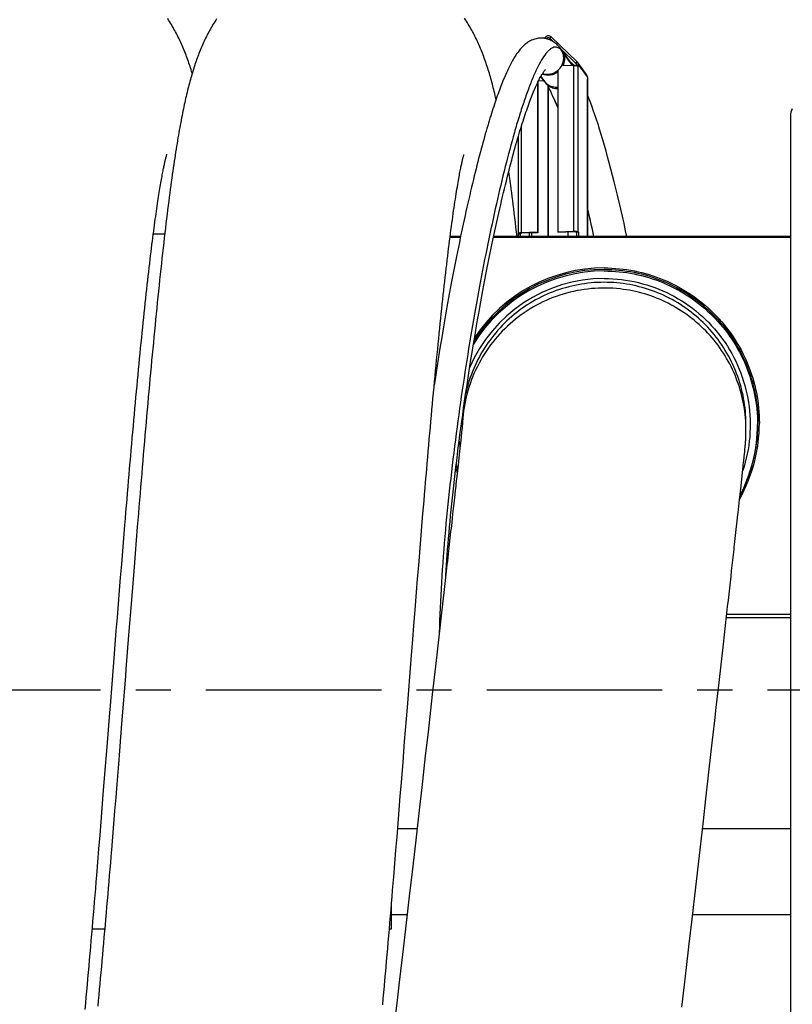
# Model space of a CAD drawing. Extents: x 0 to 420, y -27 to 297.
# Tile 14 of 17: x 182 to 220, y 204 to 252. Entities that reach past the tile are written whole.
import ezdxf

# ---------------------------------------------------------------- set-up
doc = ezdxf.new("R2010")
doc.units = 0
doc.header["$LTSCALE"] = 23.1
doc.linetypes.add('CENTER', pattern=[0.6, 0.375, -0.075, 0.075, -0.075])
for name, color, linetype in [('110528_DXF_CONTINUOUS_LINE', 7, 'CONTINUOUS'), ('110652_DXF_CONTINUOUS_LINE', 7, 'CONTINUOUS'), ('110660_DXF_CONTINUOUS_LINE', 7, 'CONTINUOUS'), ('124297_DXF_CONTINUOUS_LINE', 7, 'CONTINUOUS'), ('ASEM_85_125-10_DXF_AXIS', 7, 'CONTINUOUS'), ('G_ASE_DUMMY_DXF_CONTINUOUS', 7, 'CONTINUOUS'), ('GUIDE_125_DXF_CONTINUOUS_L', 7, 'CONTINUOUS'), ('HOSE_125_10_DXF_CONTINUOUS', 7, 'CONTINUOUS')]:
    doc.layers.add(name, color=color, linetype=linetype)

msp = doc.modelspace()

# ---------------------------------------------------------------- linework, layer by layer
at = {"layer": '110528_DXF_CONTINUOUS_LINE', "color": 7, "linetype": 'CONTINUOUS'}
msp.add_line((220.15513, 247.74056), (220.15513, 191.00851), dxfattribs=at)
msp.add_arc((220.80513, 247.74056), 0.65, 150, 180, dxfattribs=at)
at = {"layer": '110652_DXF_CONTINUOUS_LINE', "color": 3, "linetype": 'CONTINUOUS'}
for p, q in [((189.26055, 241.87453), (188.69893, 241.87453)), ((200.45513, 207.59634), (200.45513, 208.80877)), ((185.68567, 207.59634), (186.30027, 207.59634)), ((200.35234, 207.59634), (200.45513, 207.59634))]:
    msp.add_line(p, q, dxfattribs=at)
at = {"layer": '110652_DXF_CONTINUOUS_LINE', "color": 9, "linetype": 'CONTINUOUS'}
for p, q in [((189.26055, 241.87453), (188.69893, 241.87453)), ((200.45513, 207.59634), (200.45513, 208.80877)), ((185.68567, 207.59634), (186.30027, 207.59634)), ((200.35234, 207.59634), (200.45513, 207.59634))]:
    msp.add_line(p, q, dxfattribs=at)
at = {"layer": '110660_DXF_CONTINUOUS_LINE', "color": 7, "linetype": 'CONTINUOUS'}
for p, q in [((207.99999, 251.54471), (208.06208, 251.60804)), ((208.34185, 251.6165), (209.62773, 250.38252)), ((210.09024, 249.75431), (209.64934, 250.35781)), ((209.68568, 250.2458), (209.68568, 250.15778)), ((208.65979, 249.95833), (208.65979, 242.00264)), ((209.45111, 250.2021), (208.85055, 250.18395)), ((209.68568, 250.15778), (209.67833, 250.16784)), ((207.67065, 249.3604), (207.67065, 241.97275)), ((210.12658, 249.64231), (210.12658, 249.55429)), ((210.13393, 249.54423), (210.12658, 249.55429)), ((210.1361, 249.53825), (210.1361, 241.77228)), ((208.17034, 249.24448), (208.18504, 249.22436)), ((208.18504, 249.22436), (208.18504, 241.77228)), ((206.70873, 246.67223), (206.70873, 241.90861)), ((208.65979, 242.00264), (209.45111, 242.02655)), ((208.65979, 242.00264), (208.67449, 241.98253)), ((209.68568, 241.98224), (209.58676, 241.97925)), ((209.67833, 241.9923), (209.68568, 241.98224)), ((209.68568, 241.98224), (209.68568, 241.78642)), ((206.71825, 241.89257), (206.7109, 241.90263)), ((206.71825, 241.89257), (206.81717, 241.89556)), ((206.71825, 241.77228), (206.71825, 241.89257)), ((207.67065, 241.97275), (206.87934, 241.94884)), ((207.67065, 241.97275), (207.68535, 241.95264))]:
    msp.add_line(p, q, dxfattribs=at)
at = {"layer": '110660_DXF_CONTINUOUS_LINE', "color": 9, "linetype": 'CONTINUOUS'}
for p, q in [((208.13202, 251.54092), (208.06208, 251.60804)), ((208.15345, 251.51159), (208.13202, 251.54092)), ((208.27191, 251.54515), (208.34185, 251.6165)), ((208.35653, 251.42932), (208.27191, 251.54515)), ((209.28884, 250.37298), (208.84794, 250.97647)), ((209.55779, 250.31117), (209.62773, 250.38252)), ((209.57689, 250.28503), (209.55779, 250.31117)), ((209.58676, 250.24282), (209.68568, 250.2458)), ((210.12658, 249.64231), (209.68568, 250.2458)), ((209.45111, 242.02655), (209.45111, 250.2021)), ((209.67833, 241.9923), (209.67833, 250.16784)), ((207.99689, 249.42911), (207.827, 249.66167)), ((210.13393, 241.77228), (210.13393, 249.54423)), ((206.87934, 241.94884), (206.87934, 247.23709)), ((209.45111, 242.02655), (209.4658, 242.00644)), ((209.67833, 241.9923), (209.57941, 241.98931)), ((206.7109, 241.90263), (206.80982, 241.90562)), ((206.87934, 241.94884), (206.89404, 241.92873)), ((207.26542, 241.77228), (207.26542, 241.93995)), ((207.37903, 241.77228), (207.37903, 241.94338)), ((209.58676, 241.78343), (209.68568, 241.78642)), ((209.69601, 241.77228), (209.68568, 241.78642))]:
    msp.add_line(p, q, dxfattribs=at)
at = {"layer": '110660_DXF_CONTINUOUS_LINE', "color": 3, "linetype": 'CONTINUOUS'}
for p, q in [((208.11374, 251.52227), (208.13202, 251.54092)), ((208.27191, 251.54515), (208.44844, 251.37575)), ((208.8088, 251.02993), (209.55779, 250.31117)), ((209.24998, 250.42617), (209.48304, 250.20251)), ((209.58676, 250.24282), (209.58676, 250.1963)), ((207.68535, 249.39091), (207.68535, 241.95264)), ((207.71484, 249.45057), (207.97546, 249.45845)), ((208.17034, 249.24448), (208.17034, 241.77228)), ((208.67449, 241.98253), (209.4658, 242.00644)), ((209.15948, 241.99718), (209.15948, 241.77228)), ((209.57941, 241.98931), (209.58676, 241.97925)), ((206.81717, 241.89556), (206.80982, 241.90562)), ((206.81717, 241.77228), (206.81717, 241.89556)), ((207.68535, 241.95264), (206.89404, 241.92873)), ((209.58676, 241.97925), (209.58676, 241.78343))]:
    msp.add_line(p, q, dxfattribs=at)
at = {"layer": '110660_DXF_CONTINUOUS_LINE', "color": 9, "linetype": 'CONTINUOUS'}
for centre, radius, start, end in [((208.68325, 249.93051), 0.75001, 32.514872, 36.153889), ((208.684, 249.93101), 0.74911, 31.359246, 32.513132), ((208.67937, 249.9284), 0.75442, 21.109956, 31.345764), ((208.60371, 249.87248), 0.75153, 216.153894, 219.813743), ((208.60344, 249.87227), 0.75119, 219.814029, 220.936374), ((208.60704, 249.87609), 0.75641, 220.976187, 235.326391)]:
    msp.add_arc(centre, radius, start, end, dxfattribs=at)
at = {"layer": '110660_DXF_CONTINUOUS_LINE', "color": 3, "linetype": 'CONTINUOUS'}
for centre, radius, start, end in [((209.49257, 250.24326), 0.09415, 36.157718, 46.157575), ((208.62489, 249.8416), 0.75041, 216.148812, 218.030413), ((208.62854, 249.84513), 0.75546, 218.070719, 232.662121), ((209.7791, 241.78344), 0.19233, 180.002011, 183.331814)]:
    msp.add_arc(centre, radius, start, end, dxfattribs=at)
at = {"layer": '110660_DXF_CONTINUOUS_LINE', "color": 7, "linetype": 'CONTINUOUS'}
for centre, radius, start, end in [((209.4973, 250.2467), 0.18831, 36.157718, 46.157575), ((209.78218, 241.78642), 0.0965, 180.002777, 188.434145)]:
    msp.add_arc(centre, radius, start, end, dxfattribs=at)
for points, knots in [([(208.34185, 251.6165), (208.30586, 251.65103), (208.19992, 251.69145), (208.09774, 251.64442), (208.06208, 251.60804)], [0, 0, 0, 0, 0.49470038, 1, 1, 1, 1]), ([(209.45111, 250.2021), (209.47708, 250.20288), (209.52678, 250.20244), (209.59397, 250.19639), (209.64115, 250.18739), (209.66721, 250.1771), (209.67592, 250.17115), (209.67833, 250.16784)], [0, 0, 0, 0, 0.33444875, 0.63851641, 0.86899139, 0.94733158, 1, 1, 1, 1]), ([(209.45111, 242.02655), (209.47708, 242.02734), (209.52678, 242.0269), (209.59397, 242.02084), (209.64115, 242.01184), (209.66721, 242.00156), (209.67592, 241.9956), (209.67833, 241.9923)], [0, 0, 0, 0, 0.33444875, 0.63851641, 0.86899139, 0.94733158, 1, 1, 1, 1]), ([(206.87934, 241.94884), (206.85694, 241.94816), (206.81627, 241.9458), (206.76212, 241.93682), (206.72793, 241.92827), (206.70874, 241.91491), (206.70874, 241.90861)], [0, 0, 0, 0, 0.37359875, 0.68322998, 0.89488766, 1, 1, 1, 1])]:
    msp.add_open_spline(points, degree=3, knots=knots, dxfattribs=at)
at = {"layer": '110660_DXF_CONTINUOUS_LINE', "color": 3, "linetype": 'CONTINUOUS'}
for points, knots in [([(208.27191, 251.54515), (208.25391, 251.56242), (208.20094, 251.58263), (208.14985, 251.55911), (208.13202, 251.54092)], [0, 0, 0, 0, 0.49470038, 1, 1, 1, 1]), ([(209.4658, 242.00644), (209.47879, 242.00683), (209.50354, 242.00658), (209.53753, 242.00366), (209.56214, 241.99852), (209.57644, 241.99338), (209.57941, 241.98931)], [0, 0, 0, 0, 0.33484785, 0.63927835, 0.87002835, 1, 1, 1, 1]), ([(206.89404, 241.92873), (206.87358, 241.92811), (206.84574, 241.92533), (206.81832, 241.91843), (206.80873, 241.91176), (206.80874, 241.90861)], [0, 0, 0, 0, 0.68298836, 0.89480748, 1, 1, 1, 1]), ([(206.80874, 241.90861), (206.80874, 241.9081), (206.80894, 241.90702), (206.80949, 241.90608), (206.80982, 241.90562)], [0, 0, 0, 0, 0.47332504, 1, 1, 1, 1])]:
    msp.add_open_spline(points, degree=3, knots=knots, dxfattribs=at)
at = {"layer": '110660_DXF_CONTINUOUS_LINE', "color": 9, "linetype": 'CONTINUOUS'}
for points, knots in [([(208.84794, 250.97647), (208.8947, 250.91248), (208.96843, 250.7682), (208.99328, 250.60817), (208.99328, 250.52845)], [0, 0, 0, 0, 0.49854987, 1, 1, 1, 1]), ([(208.99328, 250.52845), (208.99328, 250.44039), (208.9727, 250.32135), (208.92753, 250.21251), (208.91468, 250.18576)], [0, 0, 0, 0, 0.74792261, 1, 1, 1, 1]), ([(208.66001, 249.87967), (208.55194, 249.80047), (208.29434, 249.69414), (208.01671, 249.726), (207.89345, 249.77392)], [0, 0, 0, 0, 0.5032665, 1, 1, 1, 1]), ([(208.6598, 249.11846), (208.57473, 249.11409), (208.40282, 249.13263), (208.2461, 249.20605), (208.17672, 249.25401)], [0, 0, 0, 0, 0.5024894, 1, 1, 1, 1])]:
    msp.add_open_spline(points, degree=3, knots=knots, dxfattribs=at)
at = {"layer": '110660_DXF_CONTINUOUS_LINE', "color": 3, "linetype": 'CONTINUOUS'}
msp.add_open_spline([(209.58676, 250.24282), (209.58676, 250.26244), (209.58017, 250.28297), (209.56859, 250.29882)], degree=3, dxfattribs=at)
at = {"layer": '110660_DXF_CONTINUOUS_LINE', "color": 7, "linetype": 'CONTINUOUS'}
for points in [[(209.68568, 250.2458), (209.68568, 250.28505), (209.6725, 250.32612), (209.64934, 250.35781)], [(208.65979, 249.95833), (208.73585, 250.0209), (208.80158, 250.0985), (208.85055, 250.18395)], [(210.12658, 249.64231), (210.12658, 249.68156), (210.1134, 249.72262), (210.09024, 249.75431)], [(210.13609, 249.53825), (210.13609, 249.54037), (210.13518, 249.54252), (210.13393, 249.54423)], [(206.70874, 241.90861), (206.70874, 241.90649), (206.70965, 241.90434), (206.7109, 241.90263)]]:
    msp.add_open_spline(points, degree=3, dxfattribs=at)
at = {"layer": '124297_DXF_CONTINUOUS_LINE', "color": 7, "linetype": 'CONTINUOUS'}
msp.add_line((218.52513, 232.55851), (218.52513, 232.49541), dxfattribs=at)
at = {"layer": '124297_DXF_CONTINUOUS_LINE', "color": 9, "linetype": 'CONTINUOUS'}
for centre, radius, start, end in [((210.955, 232.49447), 7.57017, 89.999003, 148.455708), ((210.95496, 232.48319), 7.20745, 89.998612, 157.137463), ((210.95556, 232.48425), 7.20788, 186.520784, 188.996992)]:
    msp.add_arc(centre, radius, start, end, dxfattribs=at)
at = {"layer": '124297_DXF_CONTINUOUS_LINE', "color": 7, "linetype": 'CONTINUOUS'}
for centre, radius, start, end in [((210.955, 232.55327), 7.59018, 89.999029, 147.889506), ((210.95501, 232.55324), 7.6602, 89.999086, 146.672234), ((210.95659, 232.55423), 7.65854, 330.838618, 359.999984), ((210.95632, 232.49542), 7.56882, 332.372031, 359.99986), ((210.95659, 232.55423), 7.58854, 339.837109, 359.999994), ((210.95689, 232.55525), 7.66191, 196.941633, 198.687171), ((210.95631, 232.55506), 7.5913, 195.707927, 197.519746), ((210.95403, 232.49549), 7.56892, 195.211637, 197.060291)]:
    msp.add_arc(centre, radius, start, end, dxfattribs=at)
for points in [[(210.95513, 240.21344), (211.45567, 240.21344), (212.45952, 240.1147), (213.90528, 239.67604), (215.23825, 238.96369), (216.40647, 238.00503), (217.36524, 236.83693), (218.07766, 235.50408), (218.51637, 234.05847), (218.61513, 233.05471), (218.61513, 232.55422)], [(210.95513, 240.14345), (211.4511, 240.14345), (212.44578, 240.04561), (213.87832, 239.61096), (215.19911, 238.90512), (216.35665, 237.95521), (217.30666, 236.79779), (218.01257, 235.47713), (218.44728, 234.04473), (218.54513, 233.05014), (218.54513, 232.55422)]]:
    msp.add_open_spline(points, degree=3, knots=[0, 0, 0, 0, 0.1250064, 0.2500116, 0.37501513, 0.50001638, 0.62501513, 0.75001158, 0.87500627, 1, 1, 1, 1], dxfattribs=at)
at = {"layer": '124297_DXF_CONTINUOUS_LINE', "color": 9, "linetype": 'CONTINUOUS'}
for points, knots in [([(210.95513, 240.06463), (211.44979, 240.06463), (212.44185, 239.96705), (213.87061, 239.53354), (215.18792, 238.82957), (216.34242, 237.88216), (217.28992, 236.72779), (217.99398, 235.41061), (218.42753, 233.98198), (218.52513, 232.99002), (218.52513, 232.49541)], [0, 0, 0, 0, 0.1250064, 0.2500116, 0.37501513, 0.50001638, 0.62501513, 0.75001158, 0.87500627, 1, 1, 1, 1]), ([(210.95513, 239.69064), (211.52169, 239.69064), (212.65934, 239.55579), (214.26743, 238.96025), (215.69229, 238.00455), (216.85344, 236.74182), (217.68667, 235.24235), (218.14543, 233.58924), (218.20464, 231.87557), (217.97458, 230.7534), (217.79626, 230.2157)], [0, 0, 0, 0, 0.12500693, 0.25001303, 0.37501647, 0.50001696, 0.62501462, 0.75001017, 0.87500483, 1, 1, 1, 1])]:
    msp.add_open_spline(points, degree=3, knots=knots, dxfattribs=at)
at = {"layer": 'ASEM_85_125-10_DXF_AXIS', "color": 7, "linetype": 'CENTER'}
msp.add_line((241.53738, 219.37453), (123.30738, 219.37453), dxfattribs=at)
at = {"layer": 'G_ASE_DUMMY_DXF_CONTINUOUS', "color": 7, "linetype": 'CONTINUOUS'}
for p, q in [((203.85789, 241.72298), (203.34599, 241.72298)), ((203.8682, 241.77228), (203.35235, 241.77228)), ((220.15513, 241.72298), (205.49283, 241.72298)), ((220.15513, 241.77228), (205.50325, 241.77228)), ((220.15513, 223.10704), (217.00532, 223.10704)), ((201.71384, 212.5347), (200.7621, 212.5347)), ((220.15513, 212.5347), (215.80556, 212.5347)), ((201.22473, 208.29343), (200.45513, 208.29343)), ((220.15513, 208.29343), (215.31804, 208.29343))]:
    msp.add_line(p, q, dxfattribs=at)
at = {"layer": 'G_ASE_DUMMY_DXF_CONTINUOUS', "color": 9, "linetype": 'CONTINUOUS'}
msp.add_line((220.15513, 222.955), (216.98821, 222.955), dxfattribs=at)
at = {"layer": 'GUIDE_125_DXF_CONTINUOUS_L', "color": 7, "linetype": 'CONTINUOUS'}
for p, q in [((209.32595, 250.32219), (208.8112, 251.02677)), ((209.32595, 250.32219), (209.32592, 250.32223)), ((209.40077, 250.21572), (209.32592, 250.32223)), ((209.41047, 250.20087), (209.40077, 250.21572)), ((207.827, 249.66167), (208.01894, 249.39894)), ((208.42566, 248.67627), (208.40906, 248.71177))]:
    msp.add_line(p, q, dxfattribs=at)
at = {"layer": 'GUIDE_125_DXF_CONTINUOUS_L', "color": 9, "linetype": 'CONTINUOUS'}
msp.add_line((209.39764, 250.20048), (208.88481, 250.90244), dxfattribs=at)
at = {"layer": 'GUIDE_125_DXF_CONTINUOUS_L', "color": 7, "linetype": 'CONTINUOUS'}
for points in [[(208.81119, 251.02678), (208.77704, 251.07189), (208.73807, 251.11959), (208.69763, 251.16522), (208.6556, 251.2088), (208.61194, 251.25027), (208.56674, 251.28947), (208.51995, 251.32638), (208.47157, 251.3609), (208.42185, 251.39281), (208.37084, 251.42206), (208.31858, 251.44859), (208.26546, 251.4722), (208.21172, 251.49283), (208.15732, 251.51055), (208.10236, 251.52533), (208.04704, 251.53717), (207.99138, 251.54608), (207.93524, 251.55211), (207.87867, 251.5552), (207.82183, 251.55535), (207.76471, 251.55251), (207.70721, 251.54664), (207.64964, 251.5377), (207.59262, 251.5258), (207.53621, 251.51098), (207.4805, 251.49332), (207.42611, 251.4731), (207.37316, 251.45049), (207.32155, 251.42561), (207.27156, 251.39872), (207.22324, 251.37004), (207.17643, 251.33965), (207.13112, 251.3077), (207.08726, 251.27432), (207.04474, 251.23959), (207.00342, 251.20352), (206.96322, 251.1662), (206.92407, 251.12766), (206.88578, 251.08785), (206.8483, 251.04678), (206.81155, 251.0045), (206.77539, 250.9609), (206.73977, 250.91598), (206.70463, 250.86976), (206.66986, 250.82212), (206.6354, 250.77304), (206.60123, 250.72253), (206.56725, 250.67049), (206.53344, 250.61689), (206.49977, 250.56174), (206.46618, 250.50494), (206.43264, 250.44649), (206.39915, 250.38637), (206.36565, 250.32452), (206.33214, 250.26093), (206.2986, 250.19557), (206.265, 250.12842), (206.23134, 250.05945), (206.19761, 249.98866), (206.1638, 249.91603), (206.12989, 249.84153), (206.09589, 249.76518), (206.06179, 249.68696), (206.02758, 249.60686), (205.99327, 249.52489), (205.95885, 249.44105), (205.92432, 249.35534), (205.88969, 249.26775), (205.85494, 249.17832), (205.82009, 249.08702), (205.78514, 248.99388), (205.75008, 248.8989), (205.71494, 248.80213), (205.6797, 248.70353), (205.64433, 248.60302), (205.60884, 248.50062), (205.57322, 248.39631), (205.53741, 248.28989), (205.50141, 248.18135), (205.46521, 248.07068), (205.42877, 247.95769), (205.39207, 247.84236), (205.35513, 247.72468), (205.31788, 247.60443), (205.28032, 247.4816), (205.24246, 247.35616), (205.20424, 247.22791), (205.16566, 247.0968), (205.12672, 246.96281), (205.08737, 246.82574), (205.0476, 246.6855), (205.00743, 246.5421), (204.96685, 246.39552), (204.92586, 246.24567), (204.88448, 246.09257), (204.84272, 245.93628), (204.8006, 245.77678), (204.75812, 245.61404), (204.7153, 245.44813), (204.67216, 245.27904), (204.6287, 245.10673), (204.58494, 244.93127), (204.5409, 244.75264), (204.49656, 244.57083), (204.45197, 244.3859), (204.40712, 244.19782), (204.36203, 244.00661), (204.3167, 243.8123), (204.27116, 243.61489), (204.22541, 243.41439), (204.17947, 243.21083), (204.13334, 243.00422), (204.08704, 242.79457), (204.04058, 242.58191), (203.99398, 242.36626), (203.94723, 242.14762), (203.90037, 241.92602), (203.85339, 241.70151), (203.80632, 241.47407), (203.75915, 241.24368), (203.71192, 241.01053), (203.66463, 240.77447), (203.61716, 240.53489), (203.56954, 240.29192), (203.52177, 240.04546), (203.47369, 239.7946), (203.42532, 239.53933), (203.37668, 239.27967), (203.32761, 239.01463), (203.27814, 238.74419), (203.22829, 238.46838), (203.17792, 238.18622), (203.12699, 237.89733), (203.07562, 237.6021), (203.02389, 237.30083), (202.97178, 236.99322), (202.91939, 236.67963), (202.86697, 236.36138), (202.81457, 236.0385), (202.76223, 235.71109), (202.7102, 235.38056), (202.65852, 235.047), (202.60722, 234.7105), (202.56622, 234.437)], [(203.13114, 225.01098), (203.13431, 225.06087), (203.15048, 225.3041), (203.16776, 225.5522), (203.18614, 225.80501), (203.20566, 226.06263), (203.22634, 226.32495), (203.24816, 226.5915), (203.27113, 226.86224), (203.29525, 227.13716), (203.32051, 227.41582), (203.34691, 227.6981), (203.37445, 227.98404), (203.40314, 228.27342), (203.43296, 228.56618), (203.46395, 228.86227), (203.49608, 229.16155), (203.52936, 229.46393), (203.56379, 229.76936), (203.59936, 230.07769), (203.63608, 230.3888), (203.67394, 230.70266), (203.71295, 231.01923), (203.7531, 231.33835), (203.7944, 231.66001), (203.83688, 231.98435), (203.88054, 232.31126), (203.92537, 232.64067), (203.97141, 232.97273), (204.01866, 233.30748), (204.06712, 233.64467), (204.11676, 233.98412), (204.1677, 234.32646), (204.21981, 234.67082), (204.27275, 235.01477), (204.32652, 235.35842), (204.38107, 235.70142), (204.43589, 236.04066), (204.49094, 236.37598), (204.54619, 236.70735), (204.60112, 237.03193), (204.65558, 237.34903), (204.70963, 237.65925), (204.76307, 237.96179), (204.81573, 238.25593), (204.86769, 238.54238), (204.91916, 238.82252), (204.9701, 239.09634), (205.02047, 239.36386), (205.07052, 239.62647), (205.12023, 239.8842), (205.16956, 240.13703), (205.21875, 240.38622), (205.26783, 240.632), (205.31673, 240.87412), (205.36557, 241.11316), (205.41438, 241.3493), (205.46309, 241.58231), (205.51169, 241.81215), (205.56016, 242.03881), (205.6085, 242.26227), (205.65668, 242.48244), (205.70468, 242.69932), (205.75249, 242.91289), (205.80009, 243.12308), (205.84746, 243.32988), (205.89459, 243.53328), (205.94146, 243.7332), (205.98805, 243.92965), (206.03435, 244.12261), (206.08033, 244.312), (206.12599, 244.49783), (206.1713, 244.68011), (206.21625, 244.85875), (206.26081, 245.03374), (206.30499, 245.20512), (206.34875, 245.37281), (206.39209, 245.53681), (206.43499, 245.69717), (206.47742, 245.8538), (206.51938, 246.00671), (206.56086, 246.15597), (206.60184, 246.30157), (206.64231, 246.44349), (206.68227, 246.58182), (206.72178, 246.71681), (206.76083, 246.84846), (206.79941, 246.97683), (206.8376, 247.10216), (206.87538, 247.22447), (206.91276, 247.34379), (206.94979, 247.46035), (206.98647, 247.57415), (207.02279, 247.68522), (207.05882, 247.79376), (207.09455, 247.89979), (207.12997, 248.00329), (207.16515, 248.10445), (207.2001, 248.2033), (207.23478, 248.29979), (207.2692, 248.39394), (207.30338, 248.48576), (207.33728, 248.57522), (207.37088, 248.66222), (207.40416, 248.74677), (207.43712, 248.82886), (207.46972, 248.9084), (207.50194, 248.9854), (207.53378, 249.05985), (207.56517, 249.13166), (207.59612, 249.20083), (207.62661, 249.26737), (207.65657, 249.33117), (207.68599, 249.39225), (207.71486, 249.45062), (207.74309, 249.50616), (207.77066, 249.55889), (207.79756, 249.60884), (207.8237, 249.65591), (207.84905, 249.70014), (207.8736, 249.74156), (207.89723, 249.78007), (207.91992, 249.81574), (207.94162, 249.84858), (207.96217, 249.87846), (207.98154, 249.90547), (207.99966, 249.92965), (208.01627, 249.95079), (208.03133, 249.96903), (208.04473, 249.98443), (208.05609, 249.99677), (208.06133, 250.0022)], [(208.18504, 249.14356), (208.1962, 249.12453), (208.23514, 249.05524), (208.27595, 248.97949), (208.31861, 248.89704), (208.363, 248.80785), (208.40906, 248.71177)], [(208.42566, 248.67627), (208.46841, 248.58285), (208.5252, 248.4543), (208.58403, 248.31596), (208.6448, 248.16773), (208.65979, 248.12984)], [(212.07344, 241.77228), (212.01436, 242.04614), (211.93438, 242.4098), (211.8541, 242.76779), (211.77355, 243.12), (211.69282, 243.46589), (211.61197, 243.80533), (211.53102, 244.13819), (211.45007, 244.46404), (211.36916, 244.78276), (211.28832, 245.09427), (211.20764, 245.39814), (211.12718, 245.69426), (211.04695, 245.98261), (210.96699, 246.26301), (210.88737, 246.53532), (210.80806, 246.79957), (210.72905, 247.05591), (210.65035, 247.30425), (210.57196, 247.54455), (210.49383, 247.77699), (210.41597, 248.00151), (210.33838, 248.21804), (210.26097, 248.42678), (210.18375, 248.62763), (210.1361, 248.74694)], [(210.1361, 243.09568), (210.20154, 242.81626), (210.28223, 242.4646), (210.36289, 242.10585), (210.4364, 241.77228)]]:
    msp.add_lwpolyline(points, dxfattribs=at)
at = {"layer": 'GUIDE_125_DXF_CONTINUOUS_L', "color": 9, "linetype": 'CONTINUOUS'}
for centre, radius, start, end in [((208.2031, 250.58276), 0.75294, 25.123766, 36.135093), ((208.71791, 249.87822), 0.75287, 25.347297, 36.135788), ((208.1357, 250.59534), 0.82489, 309.205724, 309.445398), ((208.13549, 250.59559), 0.82523, 309.445435, 310.266445), ((208.14567, 250.58789), 0.81241, 329.396473, 329.802531), ((208.14601, 250.58769), 0.81202, 329.802413, 331.659022), ((129.15406, 223.9185), 83.23416, 12.386542, 13.3587506)]:
    msp.add_arc(centre, radius, start, end, dxfattribs=at)
for points, knots in [([(208.79234, 251.00773), (208.76192, 251.0357), (208.69829, 251.08257), (208.58717, 251.11681), (208.47314, 251.10736), (208.36037, 251.05907), (208.24811, 250.97705), (208.08701, 250.81485), (207.88972, 250.53364), (207.66247, 250.11599), (207.43296, 249.60852), (207.20262, 249.02299), (206.97256, 248.3689), (206.74363, 247.65445), (206.4324, 246.60213), (206.05363, 245.17503), (205.61951, 243.34355), (205.19717, 241.37257), (204.78883, 239.27733), (204.39736, 237.06805), (204.02634, 234.75229), (203.55959, 231.48373), (203.17157, 228.11942), (202.90803, 224.72424), (202.83173, 223.02548), (202.81341, 222.19187)], [0, 0, 0, 0, 0.00411912, 0.00775201, 0.01133863, 0.01527985, 0.01983189, 0.02511776, 0.0380031, 0.05388517, 0.0724787, 0.09347306, 0.1165856, 0.14157648, 0.1682434, 0.22595822, 0.28871667, 0.35583631, 0.42685781, 0.50147443, 0.57946249, 0.66060814, 0.83056102, 0.91689106, 1, 1, 1, 1]), ([(208.88481, 250.90244), (208.87743, 250.91254), (208.8491, 250.94972), (208.81755, 250.98455), (208.79234, 251.00773)], [0, 0, 0, 0, 0.26752439, 1, 1, 1, 1]), ([(208.8607, 250.20221), (208.91808, 250.30859), (208.9853, 250.54914), (208.9354, 250.79452), (208.88481, 250.90244)], [0, 0, 0, 0, 0.50347336, 1, 1, 1, 1]), ([(207.91299, 249.80479), (208.03709, 249.76722), (208.30992, 249.75518), (208.55547, 249.87322), (208.65712, 249.95614)], [0, 0, 0, 0, 0.49709347, 1, 1, 1, 1]), ([(208.18493, 249.22422), (208.25178, 249.17317), (208.40446, 249.09267), (208.57485, 249.06619), (208.65979, 249.06662)], [0, 0, 0, 0, 0.4975817, 1, 1, 1, 1]), ([(208.65979, 248.13301), (208.64047, 248.18101), (208.56583, 248.36353), (208.48699, 248.54436), (208.42566, 248.67627)], [0, 0, 0, 0, 0.26234665, 1, 1, 1, 1])]:
    msp.add_open_spline(points, degree=3, knots=knots, dxfattribs=at)
msp.add_open_spline([(208.66887, 249.96591), (208.73826, 250.02468), (208.79863, 250.09602), (208.84493, 250.17429)], degree=3, dxfattribs=at)
at = {"layer": 'HOSE_125_10_DXF_CONTINUOUS', "color": 7, "linetype": 'CONTINUOUS'}
for p, q in [((205.61919, 248.53049), (205.59628, 248.63128)), ((189.32006, 245.6422), (189.33208, 245.6901)), ((189.33208, 245.6901), (189.34254, 245.73041)), ((189.34254, 245.73041), (189.35137, 245.76337)), ((189.36578, 245.81431), (189.36802, 245.82177)), ((203.94027, 232.32091), (203.92033, 232.12928)), ((203.95128, 232.42904), (203.94027, 232.32091)), ((203.95865, 232.50333), (203.95128, 232.42904)), ((203.95513, 232.50851), (203.95513, 232.46758)), ((203.96497, 232.56868), (203.95865, 232.50333)), ((203.96889, 232.61125), (203.96497, 232.56868)), ((203.97024, 232.62733), (203.96887, 232.61098)), ((217.95513, 232.22497), (217.95513, 232.50851)), ((203.89464, 231.88667), (203.85943, 231.55965)), ((203.92033, 232.12928), (203.89464, 231.88667)), ((217.9425, 231.75623), (217.94438, 231.79112)), ((217.94438, 231.79112), (217.9461, 231.82613)), ((217.9461, 231.82613), (217.94762, 231.86001)), ((217.94762, 231.86001), (217.94932, 231.90248)), ((217.94932, 231.90248), (217.95067, 231.94117)), ((217.95067, 231.94117), (217.95169, 231.97525)), ((217.95169, 231.97525), (217.95268, 232.01399)), ((217.95386, 232.07153), (217.95444, 232.10864)), ((217.95444, 232.10864), (217.95485, 232.1458)), ((217.95485, 232.1458), (217.95508, 232.18418)), ((217.95508, 232.18418), (217.95514, 232.22367)), ((217.95513, 232.22497), (217.95513, 232.22502)), ((203.84952, 231.46844), (203.81561, 231.15648)), ((203.85943, 231.55965), (203.84952, 231.46844)), ((217.90547, 231.27902), (217.91319, 231.36358)), ((217.91319, 231.36358), (217.92051, 231.4477)), ((217.92051, 231.4477), (217.92542, 231.50787)), ((217.92542, 231.50787), (217.93001, 231.56764)), ((217.93001, 231.56764), (217.93386, 231.62109)), ((217.93702, 231.6671), (217.93993, 231.71238)), ((217.93993, 231.71238), (217.9425, 231.75623)), ((203.78134, 230.84398), (203.74093, 230.47639)), ((203.81561, 231.15648), (203.78134, 230.84398)), ((217.86919, 230.91192), (217.89271, 231.1458)), ((217.89271, 231.1458), (217.90547, 231.27902)), ((203.74093, 230.47639), (203.69356, 230.0473)), ((217.74956, 229.7907), (217.81787, 230.42356)), ((217.69789, 229.31764), (217.74956, 229.7907)), ((217.63945, 228.78655), (217.69789, 229.31764)), ((203.54861, 228.7412), (203.47479, 228.07861)), ((187.90834, 227.44239), (187.85442, 226.78114)), ((201.90407, 226.81552), (201.95684, 227.45503)), ((187.19047, 226.24404), (187.24318, 226.88663)), ((187.85442, 226.78114), (187.80058, 226.11718)), ((201.85123, 226.17113), (201.90407, 226.81552)), ((203.34278, 226.89835), (203.27086, 226.25538)), ((187.13769, 225.5968), (187.19047, 226.24404)), ((187.80058, 226.11718), (187.7468, 225.45082)), ((201.79833, 225.52228), (201.85123, 226.17113)), ((217.24823, 225.2709), (217.36477, 226.31417)), ((187.08485, 224.9452), (187.13769, 225.5968)), ((201.74538, 224.8693), (201.79833, 225.52228)), ((187.7468, 225.45082), (187.66622, 224.4474)), ((203.17502, 225.40174), (203.07253, 224.48949)), ((187.03192, 224.28952), (187.08485, 224.9452)), ((201.69238, 224.21252), (201.74538, 224.8693)), ((203.07253, 224.48949), (202.89266, 222.89306)), ((217.08513, 223.81675), (217.16904, 224.56491)), ((186.97893, 223.6301), (187.03192, 224.28952)), ((187.66622, 224.4474), (187.58577, 223.44023)), ((201.63936, 223.55226), (201.69238, 224.21252)), ((186.92588, 222.96728), (186.97893, 223.6301)), ((201.55971, 222.55603), (201.63936, 223.55226)), ((187.58577, 223.44023), (187.47871, 222.09362)), ((186.87274, 222.30137), (186.92588, 222.96728)), ((201.50653, 221.88853), (201.55971, 222.55603)), ((202.89266, 222.89306), (202.69251, 221.1218)), ((216.84155, 221.65275), (216.99599, 223.02411)), ((186.76624, 220.96179), (186.87274, 222.30137)), ((187.47871, 222.09362), (187.34531, 220.40962)), ((201.42668, 220.88334), (201.50653, 221.88853)), ((216.62735, 219.7562), (216.84155, 221.65275)), ((202.69251, 221.1218), (202.4714, 219.17093)), ((186.57949, 218.60365), (186.76624, 220.96179)), ((201.24013, 218.52755), (201.42668, 220.88334)), ((187.34531, 220.40962), (187.31869, 220.0732)), ((187.31869, 220.0732), (187.13252, 217.72263)), ((216.48747, 218.52097), (216.62735, 219.7562)), ((202.4714, 219.17093), (202.38273, 218.39038)), ((186.41912, 216.57907), (186.55281, 218.26644)), ((186.55281, 218.26644), (186.57949, 218.60365)), ((201.10645, 216.83941), (201.24013, 218.52755)), ((202.38273, 218.39038), (202.2589, 217.30211)), ((216.41393, 217.87256), (216.48747, 218.52097)), ((187.13252, 217.72263), (187.07941, 217.05383)), ((216.25861, 216.50519), (216.41393, 217.87256)), ((202.2589, 217.30211), (202.12693, 216.14398)), ((187.07941, 217.05383), (187.02633, 216.38714)), ((201.026, 215.82652), (201.10645, 216.83941)), ((186.31186, 215.23022), (186.41912, 216.57907)), ((187.02633, 216.38714), (186.97332, 215.72299)), ((216.09164, 215.03879), (216.25861, 216.50519)), ((200.94544, 214.81557), (201.026, 215.82652)), ((202.12693, 216.14398), (201.9482, 214.57954)), ((186.97332, 215.72299), (186.89392, 214.73239)), ((186.23123, 214.22115), (186.31186, 215.23022)), ((200.89166, 214.14335), (200.94544, 214.81557)), ((215.97406, 214.00828), (216.09164, 215.03879)), ((186.89392, 214.73239), (186.84107, 214.07632)), ((201.9482, 214.57954), (201.83615, 213.60098)), ((186.1774, 213.55049), (186.23123, 214.22115)), ((186.84107, 214.07632), (186.78828, 213.42413)), ((200.83783, 213.47302), (200.89166, 214.14335)), ((215.85124, 212.93375), (215.97406, 214.00828)), ((186.12352, 212.88201), (186.1774, 213.55049)), ((186.78828, 213.42413), (186.73558, 212.77621)), ((200.78397, 212.80496), (200.83783, 213.47302)), ((201.83615, 213.60098), (201.65002, 211.97911)), ((186.06961, 212.21622), (186.12352, 212.88201)), ((215.65389, 211.21138), (215.85124, 212.93375)), ((186.73558, 212.77621), (186.68294, 212.13284)), ((200.73005, 212.13953), (200.78397, 212.80496)), ((186.01568, 211.5536), (186.06961, 212.21622)), ((200.67609, 211.47706), (200.73005, 212.13953)), ((201.65002, 211.97911), (201.47029, 210.41809)), ((185.9617, 210.89446), (186.01568, 211.5536)), ((200.62207, 210.81773), (200.67609, 211.47706)), ((215.47547, 209.65906), (215.65389, 211.21138)), ((201.47029, 210.41809), (201.33073, 209.20922)), ((215.29278, 208.0747), (215.47547, 209.65906)), ((201.33073, 209.20922), (201.22819, 208.32324)), ((201.22819, 208.32324), (201.0945, 207.17085)), ((215.15148, 206.85286), (215.29278, 208.0747)), ((201.0945, 207.17085), (200.96453, 206.05379)), ((215.0158, 205.683), (215.15148, 206.85286)), ((200.96453, 206.05379), (200.83836, 204.97276)), ((214.91689, 204.83236), (215.0158, 205.683)), ((200.83836, 204.97276), (200.71592, 203.92677)), ((214.78799, 203.72659), (214.91689, 204.83236)), ((200.71592, 203.92677), (200.62639, 203.16455))]:
    msp.add_line(p, q, dxfattribs=at)
at = {"layer": 'HOSE_125_10_DXF_CONTINUOUS', "color": 9, "linetype": 'CONTINUOUS'}
for p, q in [((189.26055, 241.87453), (188.69893, 241.87453)), ((203.96669, 232.62682), (203.9658, 232.61114)), ((203.96692, 232.62681), (203.96611, 232.61112)), ((217.94939, 232.50833), (217.94917, 232.51379)), ((217.94934, 232.50833), (217.94917, 232.51379)), ((200.45513, 207.59634), (200.45513, 208.80877)), ((185.68567, 207.59634), (186.30027, 207.59634)), ((200.35234, 207.59634), (200.45513, 207.59634))]:
    msp.add_line(p, q, dxfattribs=at)
at = {"layer": 'HOSE_125_10_DXF_CONTINUOUS', "color": 7, "linetype": 'CONTINUOUS'}
for points in [[(191.82634, 252.51331), (191.77849, 252.43985), (191.73189, 252.36662), (191.68641, 252.29347), (191.64203, 252.22041), (191.59872, 252.14746), (191.55636, 252.07444), (191.51492, 252.00134), (191.47438, 251.92818), (191.43464, 251.85482), (191.39568, 251.78122), (191.35748, 251.70739), (191.31998, 251.63325), (191.28313, 251.55871), (191.24695, 251.48383), (191.21147, 251.4087), (191.17668, 251.33331), (191.14255, 251.25764), (191.10911, 251.1818), (191.07635, 251.1058), (191.04425, 251.0296), (191.01279, 250.95323), (190.98197, 250.87671), (190.95174, 250.79998), (190.92209, 250.72299), (190.89298, 250.64573), (190.8644, 250.56816), (190.83629, 250.4902), (190.80864, 250.41181), (190.78144, 250.33297), (190.75463, 250.25359), (190.72819, 250.17362), (190.70213, 250.09304), (190.67638, 250.01174), (190.65094, 249.9297), (190.62579, 249.84686), (190.6009, 249.76312), (190.57623, 249.67841), (190.55179, 249.59271), (190.52757, 249.50604), (190.50357, 249.41833), (190.47976, 249.32956), (190.45615, 249.23973), (190.43273, 249.14883), (190.40949, 249.05679), (190.3864, 248.96355), (190.36347, 248.86911), (190.34066, 248.77338), (190.31796, 248.67624), (190.29534, 248.57761), (190.27281, 248.47748), (190.25035, 248.37582), (190.22797, 248.27262), (190.20566, 248.1678), (190.18338, 248.06129), (190.16115, 247.95306), (190.13895, 247.84305), (190.11676, 247.73116), (190.09457, 247.61735), (190.07239, 247.50158), (190.05019, 247.38377), (190.02798, 247.2639), (190.00576, 247.1419), (189.98348, 247.01762), (189.96115, 246.89102), (189.93877, 246.76204), (189.9163, 246.63048), (189.89373, 246.49626), (189.87106, 246.35935), (189.84829, 246.21961), (189.8254, 246.07702), (189.8024, 245.93148), (189.77925, 245.78283), (189.75596, 245.63103), (189.73253, 245.47598), (189.70891, 245.31738), (189.68509, 245.15514), (189.66109, 244.9892), (189.63685, 244.81923), (189.61238, 244.64518), (189.58767, 244.46695), (189.56268, 244.28413), (189.5374, 244.09655), (189.51183, 243.9042), (189.48596, 243.70686), (189.45977, 243.5043), (189.43327, 243.29655), (189.40648, 243.08379), (189.37942, 242.86586), (189.35207, 242.64277), (189.32451, 242.41491), (189.29672, 242.18221), (189.26871, 241.94462), (189.24053, 241.70257), (189.21217, 241.45593), (189.18363, 241.20474), (189.155, 240.94967), (189.12627, 240.69065), (189.09744, 240.42773), (189.06861, 240.16181), (189.03978, 239.89293), (189.01095, 239.62109), (188.98221, 239.34721), (188.95357, 239.07151), (188.92501, 238.79386), (188.89658, 238.51469), (188.86829, 238.23427), (188.84013, 237.95245), (188.81205, 237.66901), (188.78406, 237.38401), (188.75616, 237.0975), (188.72833, 236.80922), (188.70055, 236.51918), (188.67282, 236.22746), (188.64514, 235.93391), (188.61749, 235.63848), (188.58987, 235.3413), (188.56229, 235.04238), (188.53474, 234.74176), (188.50723, 234.43948), (188.47974, 234.13557), (188.45228, 233.83005), (188.42486, 233.52297), (188.39747, 233.21439), (188.37011, 232.90437), (188.34278, 232.59292), (188.31547, 232.28005), (188.28817, 231.9658), (188.2609, 231.65021), (188.23365, 231.33331), (188.20642, 231.01513), (188.17921, 230.69572), (188.15202, 230.37511), (188.12486, 230.05332), (188.09772, 229.73041), (188.0706, 229.40643), (188.0435, 229.08141), (188.01642, 228.7554), (187.98937, 228.42845), (187.96233, 228.1006), (187.90834, 227.44239)], [(190.61867, 249.82289), (190.61631, 249.83085), (190.59074, 249.91542), (190.56489, 249.99908), (190.53875, 250.08188), (190.5123, 250.16387), (190.4855, 250.24516), (190.45832, 250.32579), (190.43076, 250.4058), (190.40275, 250.48531), (190.37428, 250.56437), (190.34533, 250.64299), (190.31588, 250.72122), (190.28587, 250.79913), (190.25532, 250.87671), (190.2242, 250.95395), (190.1925, 251.03087), (190.16019, 251.1075), (190.12729, 251.1838), (190.09376, 251.25978), (190.05959, 251.33547), (190.02477, 251.41086), (189.9893, 251.48593), (189.95313, 251.56074), (189.91625, 251.6353), (189.87863, 251.70963), (189.84025, 251.78374), (189.80108, 251.85768), (189.76109, 251.93143), (189.72027, 252.00502), (189.67857, 252.07849), (189.63597, 252.15184), (189.59244, 252.22506), (189.54792, 252.29826), (189.50238, 252.3714), (189.45579, 252.44451), (189.40806, 252.51768)], [(205.59628, 248.63128), (205.57378, 248.72842), (205.55111, 248.82443), (205.52826, 248.91933), (205.50525, 249.01312), (205.48204, 249.10587), (205.45861, 249.19767), (205.43494, 249.28856), (205.41102, 249.37857), (205.38683, 249.4678), (205.36232, 249.55631), (205.3375, 249.64411), (205.31234, 249.73123), (205.28683, 249.81771), (205.26094, 249.90358), (205.23466, 249.98888), (205.20795, 250.07367), (205.18082, 250.15794), (205.15324, 250.24168), (205.12519, 250.32497), (205.09666, 250.40779), (205.06768, 250.49), (205.03823, 250.57167), (205.00828, 250.6528), (204.97792, 250.7332), (204.94715, 250.81282), (204.91592, 250.89177), (204.88423, 250.97008), (204.85208, 251.04773), (204.81942, 251.1248), (204.78622, 251.20139), (204.75244, 251.27753), (204.71808, 251.35325), (204.68308, 251.42862), (204.64742, 251.50368), (204.61108, 251.57844), (204.57403, 251.65293), (204.53626, 251.72715), (204.49775, 251.80113), (204.45845, 251.87491), (204.41835, 251.94848), (204.37743, 252.02185), (204.33564, 252.09509), (204.29297, 252.16817), (204.24939, 252.24111), (204.20482, 252.31401), (204.15925, 252.38685), (204.11265, 252.45962), (204.0649, 252.53247)], [(187.24318, 226.88663), (187.29581, 227.52428), (187.32211, 227.84117), (187.34839, 228.15672), (187.37466, 228.47088), (187.40091, 228.78362), (187.42714, 229.09489), (187.45335, 229.40465), (187.47955, 229.71284), (187.50572, 230.01942), (187.53188, 230.32435), (187.55802, 230.62758), (187.58414, 230.92908), (187.61024, 231.2288), (187.63631, 231.52667), (187.66237, 231.82266), (187.6884, 232.11672), (187.7144, 232.40876), (187.74036, 232.69874), (187.76629, 232.98664), (187.79219, 233.27233), (187.81804, 233.55577), (187.84386, 233.83693), (187.86963, 234.11577), (187.89536, 234.39222), (187.92104, 234.66627), (187.94668, 234.9379), (187.97227, 235.20706), (187.99782, 235.47374), (188.02333, 235.73795), (188.04879, 235.99966), (188.07422, 236.25884), (188.0996, 236.51547), (188.12495, 236.76955), (188.15026, 237.02103), (188.17552, 237.26981), (188.20072, 237.51589), (188.22588, 237.75922), (188.25096, 237.99962), (188.27597, 238.23702), (188.30091, 238.47143), (188.32577, 238.70273), (188.35055, 238.93099), (188.37525, 239.1561), (188.39981, 239.37767), (188.42425, 239.59577), (188.44856, 239.81031), (188.47267, 240.02069), (188.49658, 240.22694), (188.52028, 240.42908), (188.54369, 240.62646), (188.56682, 240.81909), (188.58966, 241.00707), (188.61214, 241.18991), (188.63425, 241.3675), (188.656, 241.54011), (188.67739, 241.70782), (188.69841, 241.87062), (188.71908, 242.02867), (188.73942, 242.18234), (188.75944, 242.33167), (188.77914, 242.47676), (188.79856, 242.61799), (188.81771, 242.75545), (188.83658, 242.88916), (188.85519, 243.01937), (188.87356, 243.14617), (188.89167, 243.26953), (188.90952, 243.38953), (188.92712, 243.5062), (188.94446, 243.61957), (188.96153, 243.72966), (188.97835, 243.83654), (188.99489, 243.94022), (189.01114, 244.04063), (189.0271, 244.1378), (189.04276, 244.23178), (189.05811, 244.32256), (189.07314, 244.41018), (189.08787, 244.49469), (189.10226, 244.5761), (189.11633, 244.65448), (189.13007, 244.72985), (189.14345, 244.80218), (189.15647, 244.87151), (189.16913, 244.93789), (189.18142, 245.0013), (189.19331, 245.06174), (189.20481, 245.11931), (189.21593, 245.17413), (189.22668, 245.22626), (189.23704, 245.27575), (189.24703, 245.32273), (189.25664, 245.36728), (189.26589, 245.40943), (189.27476, 245.44926), (189.28326, 245.48683), (189.29138, 245.52216), (189.29913, 245.55533), (189.30649, 245.58636), (189.31347, 245.61529), (189.32006, 245.6422)], [(189.35137, 245.76337), (189.35849, 245.78905), (189.36138, 245.79921), (189.36381, 245.80762), (189.36578, 245.81431)], [(201.95684, 227.45503), (202.00953, 228.0893), (202.03584, 228.40433), (202.06213, 228.71792), (202.0884, 229.02998), (202.11464, 229.34049), (202.14086, 229.6494), (202.16706, 229.95662), (202.19322, 230.26213), (202.21937, 230.56587), (202.24548, 230.86778), (202.27157, 231.16779), (202.29764, 231.46588), (202.32368, 231.76201), (202.34969, 232.05614), (202.37566, 232.34824), (202.4016, 232.63827), (202.4275, 232.92617), (202.45336, 233.21194), (202.4792, 233.49558), (202.505, 233.77706), (202.53078, 234.05633), (202.55653, 234.33341), (202.58225, 234.60828), (202.60794, 234.88087), (202.6336, 235.15113), (202.65923, 235.41904), (202.68482, 235.68454), (202.71036, 235.94746), (202.73586, 236.20776), (202.76131, 236.46542), (202.78669, 236.7203), (202.81202, 236.97238), (202.83728, 237.22164), (202.86246, 237.46791), (202.88756, 237.71113), (202.91257, 237.95132), (202.93751, 238.1885), (202.96238, 238.42265), (202.98716, 238.65375), (203.01186, 238.88179), (203.03648, 239.10673), (203.06101, 239.32856), (203.08546, 239.54729), (203.10983, 239.76292), (203.13413, 239.97542), (203.15832, 240.18463), (203.18241, 240.3906), (203.2064, 240.59328), (203.23027, 240.79245), (203.25401, 240.98813), (203.27761, 241.18031), (203.30106, 241.36874), (203.32433, 241.5534), (203.34744, 241.73432), (203.37037, 241.9114), (203.3931, 242.08465), (203.41565, 242.25409), (203.43799, 242.41965), (203.46013, 242.58131), (203.48205, 242.73913), (203.50378, 242.89318), (203.5253, 243.04351), (203.54662, 243.19009), (203.56772, 243.33293), (203.58863, 243.4722), (203.60931, 243.60775), (203.62968, 243.73904), (203.64977, 243.86639), (203.66954, 243.98956), (203.68877, 244.10736), (203.70742, 244.21964), (203.72553, 244.3268), (203.74302, 244.42853), (203.75983, 244.52464), (203.77602, 244.61563), (203.79168, 244.70217), (203.80683, 244.78445), (203.82144, 244.8625), (203.83559, 244.93677), (203.84928, 245.00743), (203.86249, 245.07446), (203.87524, 245.13802), (203.88752, 245.19818), (203.89932, 245.25501), (203.91066, 245.30868), (203.92154, 245.35926), (203.93195, 245.40681), (203.94189, 245.45143), (203.95135, 245.49314), (203.96033, 245.53205), (203.96885, 245.56828), (203.97689, 245.6019), (203.98446, 245.63295), (203.99156, 245.66157), (203.99819, 245.68783), (204.00434, 245.71174), (204.00999, 245.73328), (204.01513, 245.75252), (204.01974, 245.76947), (204.02379, 245.7841), (204.02728, 245.79645), (204.03019, 245.80657), (204.03251, 245.81447), (204.03378, 245.81874)], [(206.65528, 241.77228), (206.62997, 241.98929), (206.60172, 242.22835), (206.57382, 242.46142), (206.54631, 242.68828), (206.51915, 242.90935), (206.49238, 243.12431), (206.46605, 243.33297), (206.44012, 243.53576), (206.41452, 243.73329), (206.38926, 243.92565), (206.36432, 244.11295), (206.33964, 244.29581), (206.31522, 244.47432), (206.29105, 244.64855), (206.26707, 244.81904), (206.2452, 244.97242)], [(217.95268, 232.01399), (217.95279, 232.01865), (217.95386, 232.07153)], [(217.93386, 231.62109), (217.9344, 231.62882), (217.93452, 231.63052), (217.93702, 231.6671)], [(217.84065, 230.63792), (217.84295, 230.65975), (217.86919, 230.91192)], [(217.81787, 230.42356), (217.82089, 230.45164), (217.84065, 230.63792)], [(203.69356, 230.0473), (203.63888, 229.55348), (203.62699, 229.4464), (203.61475, 229.33623), (203.60219, 229.22307)], [(203.60219, 229.22307), (203.56249, 228.86593), (203.54861, 228.7412)], [(217.55749, 228.04567), (217.56748, 228.13579), (217.63945, 228.78655)], [(203.47479, 228.07861), (203.42724, 227.65304), (203.41085, 227.50664), (203.39419, 227.35791), (203.37728, 227.2069), (203.34278, 226.89835)], [(217.4923, 227.45863), (217.50379, 227.56194), (217.55749, 228.04567)], [(217.36477, 226.31417), (217.37846, 226.43685), (217.39196, 226.55779), (217.4923, 227.45863)], [(203.27086, 226.25538), (203.2333, 225.92071), (203.21413, 225.75001), (203.19471, 225.57701), (203.17502, 225.40174)], [(217.16904, 224.56491), (217.2171, 224.99344), (217.24823, 225.2709)], [(216.99599, 223.02411), (217.01424, 223.18636), (217.03229, 223.34674), (217.05012, 223.50525), (217.08513, 223.81675)], [(186.68294, 212.13284), (186.63037, 211.49432), (186.60412, 211.17699), (186.57788, 210.86099), (186.55166, 210.54635), (186.52545, 210.23311), (186.49927, 209.92132), (186.47311, 209.61102), (186.44696, 209.30226), (186.42084, 208.99508), (186.39474, 208.68953), (186.36865, 208.38563), (186.34258, 208.08344), (186.31654, 207.78299), (186.29051, 207.48434), (186.26451, 207.18751), (186.23854, 206.89256), (186.21258, 206.59953), (186.18665, 206.30845), (186.16075, 206.01939), (186.13488, 205.73239), (186.10904, 205.44748), (186.08323, 205.16473), (186.05745, 204.88417), (186.03171, 204.60584), (186.006, 204.32982), (185.98033, 204.05612), (185.95471, 203.7848)], [(185.82649, 209.26228), (185.85358, 209.5869), (185.88065, 209.91246), (185.90768, 210.23891), (185.9617, 210.89446)], [(200.02162, 203.85222), (200.04923, 204.15456), (200.07681, 204.45845), (200.10434, 204.76384), (200.13183, 205.07069), (200.15929, 205.37904), (200.18671, 205.68883), (200.2141, 206.00003), (200.24147, 206.31268), (200.26881, 206.62675), (200.29613, 206.94218), (200.32342, 207.25894), (200.35069, 207.57697), (200.37793, 207.89624), (200.40516, 208.21669), (200.43236, 208.53829), (200.45953, 208.86099), (200.48668, 209.18474), (200.5138, 209.50947), (200.54089, 209.83516), (200.56797, 210.1618), (200.62207, 210.81773)], [(185.33405, 203.62467), (185.3616, 203.92476), (185.38912, 204.22655), (185.41661, 204.53001), (185.44407, 204.83508), (185.47153, 205.14189), (185.49897, 205.45044), (185.52639, 205.76064), (185.55379, 206.07242), (185.58118, 206.38576), (185.60855, 206.7006), (185.6359, 207.01679), (185.66323, 207.33429), (185.69053, 207.65304), (185.71779, 207.9729), (185.74501, 208.29378), (185.77221, 208.61568), (185.79937, 208.93854), (185.82649, 209.26228)]]:
    msp.add_lwpolyline(points, dxfattribs=at)
for centre, radius, start, end in [((210.94918, 232.50846), 6.99404, 176.26402, 179.156845), ((210.94801, 232.50852), 6.99287, 179.157211, 180.000097)]:
    msp.add_arc(centre, radius, start, end, dxfattribs=at)
at = {"layer": 'HOSE_125_10_DXF_CONTINUOUS', "color": 9, "linetype": 'CONTINUOUS'}
for centre, radius, start, end in [((210.94913, 232.22491), 6.99399, 176.834333, 177.372984), ((210.96127, 232.22495), 6.99387, 0.000576, 2.322167)]:
    msp.add_arc(centre, radius, start, end, dxfattribs=at)
for points, knots in [([(211.74241, 239.177), (211.27197, 239.23022), (210.31743, 239.24091), (208.91412, 238.96786), (207.59422, 238.41728), (206.41284, 237.61173), (205.41842, 236.58445), (204.65194, 235.37751), (204.14501, 234.04137), (203.99388, 233.09925), (203.96669, 232.62682)], [0, 0, 0, 0, 0.12502861, 0.25005485, 0.37507397, 0.50008228, 0.62507788, 0.75006095, 0.87503369, 1, 1, 1, 1]), ([(217.94917, 232.51379), (217.93213, 232.92592), (217.82466, 233.74903), (217.44863, 234.93452), (216.86944, 236.03564), (216.10524, 237.01744), (215.17996, 237.84934), (214.12242, 238.5053), (212.9662, 238.96475), (212.15248, 239.13061), (211.74241, 239.177)], [0, 0, 0, 0, 0.12497073, 0.24994621, 0.3749297, 0.49992344, 0.62492841, 0.74994419, 0.87496903, 1, 1, 1, 1])]:
    msp.add_open_spline(points, degree=3, knots=knots, dxfattribs=at)
at = {"layer": 'HOSE_125_10_DXF_CONTINUOUS', "color": 7, "linetype": 'CONTINUOUS'}
for points, knots in [([(211.74241, 239.46054), (211.31899, 239.50844), (210.46134, 239.52676), (209.19295, 239.31999), (207.98289, 238.8861), (206.87207, 238.2395), (205.89739, 237.4018), (205.09137, 236.40077), (204.481, 235.27036), (204.21779, 234.45426), (204.12459, 234.03866)], [0, 0, 0, 0, 0.12502477, 0.25004792, 0.37506544, 0.50007406, 0.62507171, 0.75005774, 0.87503307, 1, 1, 1, 1]), ([(217.95513, 232.50851), (217.95513, 232.93298), (217.8774, 233.78397), (217.53149, 235.01657), (216.96771, 236.16651), (216.20475, 237.19515), (215.26792, 238.06855), (214.18811, 238.75776), (213.00163, 239.23991), (212.1644, 239.4128), (211.74241, 239.46054)], [0, 0, 0, 0, 0.12497104, 0.24994622, 0.3749291, 0.49992228, 0.62492697, 0.74994286, 0.87496822, 1, 1, 1, 1])]:
    msp.add_open_spline(points, degree=3, knots=knots, dxfattribs=at)

doc.saveas('drawing.dxf')
